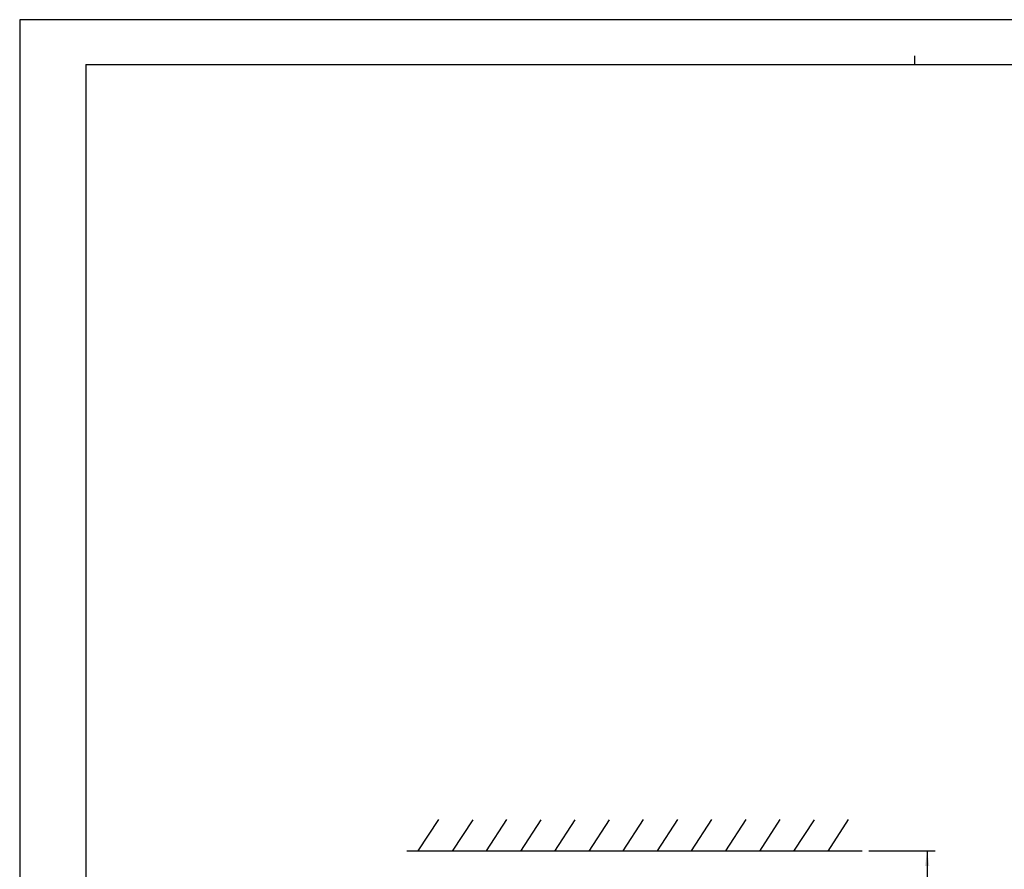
# Model space of a CAD drawing. Header units: inches. Extents: x 0 to 166, y 0 to 117.
# Tile 28 of 73: x 0 to 45, y 78 to 117. Entities that reach past the tile are written whole.
import ezdxf

# ---------------------------------------------------------------- set-up
doc = ezdxf.new("R2010")
doc.units = ezdxf.units.IN
doc.header["$LTSCALE"] = 9.105315
doc.header["$MEASUREMENT"] = 0
doc.layers.get('0').update_dxf_attribs({"linetype": 'CONTINUOUS'})
doc.styles.get("Standard").update_dxf_attribs({"font": 'txt', "width": 0.8})
doc.dimstyles.new('DIMSTYLE_1', dxfattribs={"dimtxt": 0.78125, "dimasz": 0.7, "dimexe": 0.18, "dimexo": 0.0625, "dimgap": 0.09, "dimtad": 1, "dimdec": 0, "dimzin": 4, "dimdsep": 46, "dimtxsty": 'STANDARD', "dimblk": '_FILLED', "dimblk1": '_FILLED', "dimblk2": '_FILLED', "dimcen": 0.09, "dimadec": 0, "dimazin": 0, "dimtfac": 1, "dimtdec": 0, "dimtofl": 0, "dimtmove": 0, "dimatfit": 3, "dimldrblk": '_FILLED', "dimfxl": 1, "dimtolj": 1, "dimtzin": 4, "dimarcsym": 0})

# ---------------------------------------------------------------- blocks, each defined once
blk = doc.blocks.new('_FILLED')
at = {"color": 0, "linetype": 'BYBLOCK'}
blk.add_solid([(0, 0), (-1, 0.143), (-1, -0.143)], dxfattribs=at)
blk = doc.blocks.new('*D0')
at = {"color": 7, "linetype": 'CONTINUOUS'}
for p, q in [((39.239, 78.512), (41.732, 78.512)), ((41.732, 78.512), (42.302, 78.512)), ((41.927, 78.512), (41.927, 75.008)), ((41.927, 71.504), (41.927, 75.008)), ((41.927, 75.008), (41.927, 66.065)), ((35.771, 71.504), (41.732, 71.504)), ((41.732, 71.504), (42.302, 71.504))]:
    blk.add_line(p, q, dxfattribs=at)
at = {"color": 7, "linetype": 'CONTINUOUS', "xscale": 0.7, "yscale": 0.7, "zscale": 0.7}
for p, rotation in [((41.927, 78.512), 90), ((41.927, 71.504), 270)]:
    blk.add_blockref('_FILLED', p, dxfattribs=dict(at, rotation=rotation))
at = {"color": 7, "linetype": 'CONTINUOUS', "insert": (40.951, 70.44), "char_height": 0.78125, "width": 10, "attachment_point": 3, "rotation": 90, "line_spacing_factor": 0.9}
blk.add_mtext('225 MIN\\PAIR SPACE OUTLET', dxfattribs=at)

msp = doc.modelspace()

# ---------------------------------------------------------------- linework, layer by layer
at = {"color": 7, "linetype": 'CONTINUOUS'}
for p, q in [((0, 116.929), (0, 0)), ((165.551, 116.929), (0, 116.929)), ((41.339, 115.256), (41.339, 114.862)), ((3.051, 114.862), (3.051, 2.067)), ((3.051, 114.862), (162.5, 114.862)), ((18.418, 78.514), (19.361, 79.963)), ((20.004, 78.507), (20.947, 79.957)), ((21.571, 78.511), (22.515, 79.96)), ((23.148, 78.508), (24.092, 79.958)), ((24.727, 78.508), (25.671, 79.957)), ((26.304, 78.509), (27.248, 79.958)), ((27.884, 78.516), (28.828, 79.965)), ((29.462, 78.514), (30.405, 79.964)), ((31.042, 78.519), (31.986, 79.968)), ((32.625, 78.514), (33.569, 79.963)), ((34.194, 78.51), (35.137, 79.959)), ((35.771, 78.508), (36.715, 79.957)), ((37.348, 78.51), (38.292, 79.959)), ((17.88, 78.512), (38.927, 78.512))]:
    msp.add_line(p, q, dxfattribs=at)

# ---------------------------------------------------------------- dimensions: what is measured, and where the dimension line sits
dim = msp.add_linear_dim(base=(41.927, 71.504), p1=(39.239, 78.512), p2=(35.771, 71.504), angle=270, text='225 MIN\\PAIR SPACE OUTLET', dimstyle='DIMSTYLE_1', dxfattribs=at)
dim.commit()
dim.dimension.update_dxf_attribs({"geometry": '*D0', "text_midpoint": (44.588, 60.131), "dimtype": 160})

doc.saveas('drawing.dxf')
